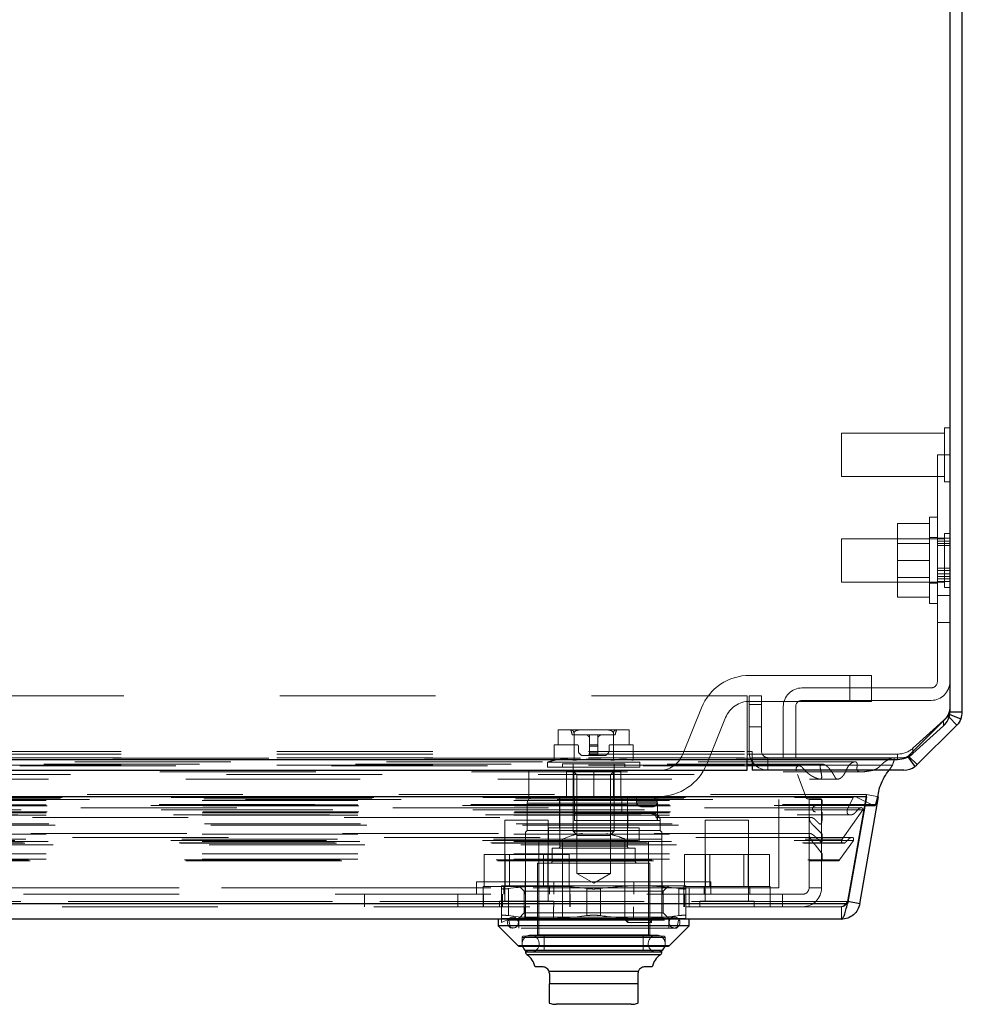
# Model space of a CAD drawing. Header units: inches. Extents: x 0.2 to 10.8, y 0.2 to 8.2.
# Tile 49 of 68: x 4.452 to 5.057, y 6.773 to 7.405. Entities that reach past the tile are written whole.
import ezdxf

# ---------------------------------------------------------------- set-up
doc = ezdxf.new("R2010")
doc.units = ezdxf.units.IN
doc.header["$MEASUREMENT"] = 0
doc.linetypes.add('HIDDEN', pattern=[0.075, 0.05, -0.025])

msp = doc.modelspace()

# ---------------------------------------------------------------- linework, layer by layer
at = {"color": 7, "linetype": 'Continuous', "lineweight": 25}
for p, q in [((5.056522, 6.96044), (5.056522, 7.803895)), ((5.048522, 7.800514), (5.048522, 6.960324)), ((5.048014, 6.956949), (5.053008, 6.951955)), ((5.048424, 6.958825), (5.055609, 6.955848)), ((5.048522, 6.96044), (5.056522, 6.96044)), ((5.024813, 6.933621), (5.044454, 6.951423)), ((5.053008, 6.951955), (5.027573, 6.926521)), ((3.416745, 6.929934), (4.918522, 6.929934)), ((4.918522, 6.929934), (5.014992, 6.929934)), ((4.918522, 6.923006), (4.918522, 6.929934)), ((4.921745, 6.929934), (4.921745, 6.923006)), ((5.021636, 6.931468), (5.026102, 6.925269)), ((5.022284, 6.931809), (5.027573, 6.926521)), ((3.416745, 6.923006), (4.918522, 6.923006)), ((4.918522, 6.926182), (4.921745, 6.926182)), ((5.019088, 6.923006), (4.921745, 6.923006)), ((4.994956, 6.905935), (3.340257, 6.905935)), ((4.994956, 6.905935), (4.982843, 6.837241)), ((4.990734, 6.837241), (5.002847, 6.905935)), ((4.994956, 6.905935), (4.994956, 6.906033)), ((4.993943, 6.900189), (4.999944, 6.900189)), ((4.994063, 6.900868), (5.000968, 6.900868)), ((4.982843, 6.837241), (3.352369, 6.837241)), ((4.990734, 6.837241), (4.983081, 6.83859)), ((4.978917, 6.827324), (3.356296, 6.827324)), ((4.758749, 6.827324), (4.758749, 6.82295)), ((4.758749, 6.82295), (4.771616, 6.810083)), ((4.881234, 6.82295), (4.758749, 6.82295)), ((4.868367, 6.810083), (4.881234, 6.82295)), ((4.881234, 6.82295), (4.881234, 6.827324)), ((4.868367, 6.810083), (4.771616, 6.810083)), ((4.867748, 6.809826), (4.772235, 6.809826)), ((4.863736, 6.807202), (4.776247, 6.807202)), ((4.776247, 6.807162), (4.776247, 6.806214)), ((4.863736, 6.806214), (4.776247, 6.806214)), ((4.862799, 6.804419), (4.777184, 6.804419)), ((4.863736, 6.806214), (4.863736, 6.807162)), ((4.787183, 6.796703), (4.782448, 6.796703)), ((4.857534, 6.796703), (4.8528, 6.796703)), ((4.84863, 6.79365), (4.791353, 6.79365)), ((4.791557, 6.792329), (4.791557, 6.785767)), ((4.848425, 6.792329), (4.848425, 6.785767)), ((4.848425, 6.785767), (4.791557, 6.785767)), ((4.844051, 6.772644), (4.795932, 6.772644))]:
    msp.add_line(p, q, dxfattribs=at)
at = {"color": 7, "linetype": 'HIDDEN', "lineweight": 18}
for p, q in [((4.979078, 7.139339), (4.979078, 7.111561)), ((5.04505, 7.139339), (4.979078, 7.139339)), ((5.04505, 7.142811), (5.04505, 7.108089)), ((5.048522, 7.142811), (5.04505, 7.142811)), ((5.048522, 7.12545), (5.040522, 7.12545)), ((5.040522, 7.052617), (5.040522, 7.12545)), ((4.979078, 7.111561), (5.04505, 7.111561)), ((5.04505, 7.108089), (5.048522, 7.108089)), ((5.035522, 7.081339), (5.014967, 7.081339)), ((5.014967, 7.081339), (5.014967, 7.057672)), ((5.035522, 7.057672), (5.035522, 7.08545)), ((5.040522, 7.08545), (5.035522, 7.08545)), ((5.04505, 7.075034), (5.04505, 7.040311)), ((5.048522, 7.075034), (5.04505, 7.075034)), ((4.979078, 7.071561), (4.979078, 7.043784)), ((5.04505, 7.071561), (4.979078, 7.071561)), ((5.035522, 7.068556), (5.014967, 7.068556)), ((5.040522, 7.072395), (5.035522, 7.072395)), ((5.048522, 7.071957), (5.040522, 7.071957)), ((5.048522, 7.06995), (5.040522, 7.06995)), ((5.048522, 7.068498), (5.040522, 7.068498)), ((5.048522, 7.067259), (5.040522, 7.067259)), ((5.035522, 7.057672), (5.014967, 7.057672)), ((5.014967, 7.057672), (5.014967, 7.034006)), ((5.035522, 7.029895), (5.035522, 7.057672)), ((5.040522, 7.052617), (5.040522, 6.979784)), ((5.048522, 7.052617), (5.040522, 7.052617)), ((5.048522, 7.051097), (5.040522, 7.051097)), ((5.048522, 7.051097), (5.040522, 7.051097)), ((4.979078, 7.043784), (5.04505, 7.043784)), ((5.014967, 7.046789), (5.035522, 7.046789)), ((5.035522, 7.04295), (5.040522, 7.04295)), ((5.048522, 7.04894), (5.040522, 7.04894)), ((5.048522, 7.047403), (5.040522, 7.047403)), ((5.040522, 7.045891), (5.048522, 7.045891)), ((5.040522, 7.044178), (5.048522, 7.044178)), ((5.04505, 7.040311), (5.048522, 7.040311)), ((5.035522, 7.034006), (5.014967, 7.034006)), ((5.048522, 7.035172), (5.040522, 7.035172)), ((5.048522, 7.035172), (5.040522, 7.035172)), ((5.048522, 7.035172), (5.040522, 7.035172)), ((5.048522, 7.035172), (5.040522, 7.035172)), ((5.048522, 7.035172), (5.040522, 7.035172)), ((5.048522, 7.035172), (5.040522, 7.035172)), ((5.048522, 7.035172), (5.040522, 7.035172)), ((5.048522, 7.035172), (5.040522, 7.035172)), ((5.035522, 7.029895), (5.040522, 7.029895)), ((5.040522, 7.017811), (5.048522, 7.017811)), ((4.984434, 6.983842), (4.920084, 6.983842)), ((4.984434, 6.967176), (4.984434, 6.983842)), ((4.984434, 6.967176), (4.984434, 6.983842)), ((4.984434, 6.967176), (4.984434, 6.983842)), ((4.984434, 6.983842), (4.998323, 6.983842)), ((4.984434, 6.967176), (4.984434, 6.983842)), ((4.998323, 6.967176), (4.998323, 6.983842)), ((5.036522, 6.975784), (4.953633, 6.975784)), ((4.918522, 6.970784), (3.416745, 6.970784)), ((4.918421, 6.935006), (4.918421, 6.970784)), ((4.918522, 6.970784), (4.918522, 6.935006)), ((4.919745, 6.935006), (4.919745, 6.970784)), ((4.919745, 6.970784), (4.927745, 6.970784)), ((4.920084, 6.967176), (4.984434, 6.967176)), ((4.927745, 6.970784), (4.927745, 6.935006)), ((5.036522, 6.967784), (4.953633, 6.967784)), ((4.998323, 6.967176), (4.984434, 6.967176)), ((4.889182, 6.963006), (4.877107, 6.933149)), ((4.919745, 6.965228), (4.927745, 6.965228)), ((4.927745, 6.965228), (4.919745, 6.965228)), ((4.919745, 6.965228), (4.927745, 6.965228)), ((4.927745, 6.965228), (4.919745, 6.965228)), ((4.941633, 6.963784), (4.941633, 6.931006)), ((4.949633, 6.963784), (4.949633, 6.931006)), ((4.892558, 6.9269), (4.904633, 6.956758)), ((5.021916, 6.932177), (5.047351, 6.957612)), ((5.047352, 6.957611), (5.021917, 6.932176)), ((5.044454, 6.954804), (5.024813, 6.937002)), ((5.044454, 6.954804), (5.044454, 6.951423)), ((5.047351, 6.957612), (5.048014, 6.956949)), ((5.048218, 6.95891), (5.048424, 6.958825)), ((4.797261, 6.948933), (4.797261, 6.93931)), ((4.797381, 6.948934), (4.79734, 6.948934)), ((4.797381, 6.948934), (4.79734, 6.948934)), ((4.804718, 6.948934), (4.797381, 6.948934)), ((4.812654, 6.948934), (4.804718, 6.948934)), ((4.827329, 6.948934), (4.812654, 6.948934)), ((4.835264, 6.948934), (4.827329, 6.948934)), ((4.842602, 6.948934), (4.835264, 6.948934)), ((4.842643, 6.948934), (4.842602, 6.948934)), ((4.842643, 6.948934), (4.842602, 6.948934)), ((4.842722, 6.93931), (4.842722, 6.948933)), ((4.919745, 6.950784), (4.927745, 6.950784)), ((4.833748, 6.945653), (4.806234, 6.945653)), ((4.807363, 6.929316), (4.807363, 6.946831)), ((4.817367, 6.945653), (4.817367, 6.93931)), ((4.822616, 6.945653), (4.822616, 6.93931)), ((4.832619, 6.929316), (4.832619, 6.946831)), ((4.794735, 6.929316), (4.794735, 6.93931)), ((4.797261, 6.93931), (4.794735, 6.93931)), ((4.809274, 6.93931), (4.797261, 6.93931)), ((4.810149, 6.935042), (4.810149, 6.938435)), ((4.817367, 6.93931), (4.822616, 6.93931)), ((4.817367, 6.93931), (4.817367, 6.938435)), ((4.817367, 6.938435), (4.822616, 6.938435)), ((4.817367, 6.938435), (4.822616, 6.938435)), ((4.817367, 6.938435), (4.822616, 6.938435)), ((4.817367, 6.938435), (4.817367, 6.935042)), ((4.817367, 6.938435), (4.822616, 6.938435)), ((4.822616, 6.93931), (4.822616, 6.938435)), ((4.822616, 6.938435), (4.822616, 6.935042)), ((4.829834, 6.938435), (4.829834, 6.935042)), ((4.842722, 6.93931), (4.830709, 6.93931)), ((4.845247, 6.93931), (4.842722, 6.93931)), ((4.845247, 6.929316), (4.845247, 6.93931)), ((5.024813, 6.933621), (5.024813, 6.937002)), ((3.416745, 6.935006), (4.918522, 6.935006)), ((3.416745, 6.935006), (4.918522, 6.935006)), ((3.416745, 6.933315), (4.918522, 6.933315)), ((3.416745, 6.931006), (4.918522, 6.931006)), ((3.416846, 6.935006), (4.918421, 6.935006)), ((3.416846, 6.935006), (4.918421, 6.935006)), ((3.416846, 6.935006), (4.918421, 6.935006)), ((3.416846, 6.935006), (4.918421, 6.935006)), ((4.811952, 6.932696), (4.810533, 6.934114)), ((4.817367, 6.932311), (4.81288, 6.932311)), ((4.817367, 6.935042), (4.822616, 6.935042)), ((4.817367, 6.935042), (4.822616, 6.935042)), ((4.817367, 6.935042), (4.817367, 6.934114)), ((4.817367, 6.935042), (4.822616, 6.935042)), ((4.817367, 6.935042), (4.822616, 6.935042)), ((4.817367, 6.934114), (4.822616, 6.934114)), ((4.817367, 6.934114), (4.822616, 6.934114)), ((4.817367, 6.934114), (4.822616, 6.934114)), ((4.817367, 6.934114), (4.817367, 6.932696)), ((4.817367, 6.934114), (4.822616, 6.934114)), ((4.817367, 6.932696), (4.822616, 6.932696)), ((4.817367, 6.932696), (4.822616, 6.932696)), ((4.817367, 6.932696), (4.822616, 6.932696)), ((4.817367, 6.932696), (4.817367, 6.932311)), ((4.817367, 6.932696), (4.822616, 6.932696)), ((4.817367, 6.932311), (4.822616, 6.932311)), ((4.822616, 6.935042), (4.822616, 6.934114)), ((4.822616, 6.934114), (4.822616, 6.932696)), ((4.822616, 6.932696), (4.822616, 6.932311)), ((4.827103, 6.932311), (4.822616, 6.932311)), ((4.82945, 6.934114), (4.828031, 6.932696)), ((4.918421, 6.923006), (4.918421, 6.935006)), ((4.918421, 6.935006), (4.921755, 6.935006)), ((4.918522, 6.935006), (4.918522, 6.933315)), ((4.918522, 6.933315), (5.014992, 6.933315)), ((4.918522, 6.929934), (4.918522, 6.933315)), ((4.921745, 6.931006), (4.921745, 6.929934)), ((4.921745, 6.931006), (5.019088, 6.931006)), ((4.921755, 6.931006), (4.921755, 6.935006)), ((4.931745, 6.931006), (4.931745, 6.923006)), ((5.014992, 6.933315), (5.014992, 6.929934)), ((5.019092, 6.931006), (5.019088, 6.931006)), ((5.021426, 6.93176), (5.021636, 6.931468)), ((5.021916, 6.932177), (5.022284, 6.931809)), ((4.967149, 6.926753), (3.368065, 6.926753)), ((4.951783, 6.925788), (3.383425, 6.925788)), ((3.416745, 6.926182), (4.918522, 6.926182)), ((4.819989, 6.922731), (4.778323, 6.922731)), ((4.778323, 6.922731), (4.778323, 6.906064)), ((4.849519, 6.92813), (4.790464, 6.92813)), ((4.790464, 6.92813), (4.790464, 6.924875)), ((4.849519, 6.924875), (4.790464, 6.924875)), ((4.839895, 6.927062), (4.800088, 6.927062)), ((4.800088, 6.927062), (4.800088, 6.924875)), ((4.802489, 6.906064), (4.802489, 6.922731)), ((4.806868, 6.927062), (4.806868, 6.883814)), ((4.819989, 6.906064), (4.819989, 6.922731)), ((4.819989, 6.906064), (4.819989, 6.922731)), ((4.819989, 6.906064), (4.819989, 6.922731)), ((4.861656, 6.922731), (4.819989, 6.922731)), ((4.819989, 6.906064), (4.819989, 6.922731)), ((4.833115, 6.883814), (4.833115, 6.927062)), ((4.837489, 6.906064), (4.837489, 6.922731)), ((4.839895, 6.924875), (4.839895, 6.927062)), ((4.849519, 6.924875), (4.849519, 6.92813)), ((4.921745, 6.926182), (5.011639, 6.926182)), ((4.96715, 6.926753), (4.967149, 6.926753)), ((5.009531, 6.923006), (5.011639, 6.926182)), ((3.384371, 6.920285), (4.950841, 6.920285)), ((4.807236, 6.92225), (4.802494, 6.92225)), ((4.802494, 6.92225), (4.802494, 6.906064)), ((4.806868, 6.92225), (4.809237, 6.919881)), ((4.807236, 6.92225), (4.807236, 6.906064)), ((4.832747, 6.92225), (4.807236, 6.92225)), ((4.819991, 6.919881), (4.809237, 6.919881)), ((4.809237, 6.919881), (4.809237, 6.856637)), ((4.830746, 6.919881), (4.819991, 6.919881)), ((4.830746, 6.919881), (4.833115, 6.92225)), ((4.830746, 6.856637), (4.830746, 6.919881)), ((4.832747, 6.92225), (4.832747, 6.906064)), ((4.837489, 6.92225), (4.832747, 6.92225)), ((4.950841, 6.920285), (4.956295, 6.905363)), ((4.994956, 6.907324), (3.340257, 6.907324)), ((3.347513, 6.906036), (4.987699, 6.906036)), ((4.98742, 6.906072), (3.347793, 6.906072)), ((3.348798, 6.905434), (4.986414, 6.905434)), ((3.348798, 6.905434), (4.986414, 6.905434)), ((3.36978, 6.904539), (4.965433, 6.904539)), ((3.36978, 6.904539), (4.965433, 6.904539)), ((3.377887, 6.904633), (4.957326, 6.904633)), ((3.377887, 6.904633), (4.957326, 6.904633)), ((3.378917, 6.905363), (4.956295, 6.905363)), ((3.378917, 6.905363), (4.956295, 6.905363)), ((3.396477, 6.904213), (4.93881, 6.904213)), ((4.819989, 6.906064), (4.778323, 6.906064)), ((4.798119, 6.906064), (4.798119, 6.885942)), ((4.798338, 6.906064), (4.798338, 6.874131)), ((4.807743, 6.906064), (4.807743, 6.895128)), ((4.819989, 6.906064), (4.861656, 6.906064)), ((4.838112, 6.906064), (4.838112, 6.895128)), ((4.841645, 6.874131), (4.841645, 6.906064)), ((4.847489, 6.902731), (4.847489, 6.906064)), ((4.860823, 6.902731), (4.860823, 6.906064)), ((4.938736, 6.904213), (4.938736, 6.847324)), ((4.93881, 6.847324), (4.93881, 6.904213)), ((4.957326, 6.904633), (4.965433, 6.904539)), ((4.95818, 6.904213), (4.96618, 6.904213)), ((4.95818, 6.904213), (4.95818, 6.847324)), ((4.96618, 6.904213), (4.96618, 6.847324)), ((4.982636, 6.897409), (4.986414, 6.905434)), ((4.994956, 6.907324), (4.982843, 6.83863)), ((4.982856, 6.83863), (4.994969, 6.907324)), ((4.987699, 6.906036), (4.999457, 6.900301)), ((4.994956, 6.906033), (4.994956, 6.907324)), ((5.002847, 6.905935), (4.994969, 6.907324)), ((3.335756, 6.900301), (4.999457, 6.900301)), ((3.335756, 6.900301), (4.999457, 6.900301)), ((3.34115, 6.900868), (4.994063, 6.900868)), ((3.34127, 6.900189), (4.993943, 6.900189)), ((3.342514, 6.897451), (4.992699, 6.897451)), ((4.991009, 6.898716), (3.344256, 6.898716)), ((3.352577, 6.897409), (4.982636, 6.897409)), ((3.368669, 6.903415), (4.966544, 6.903415)), ((3.368669, 6.903415), (4.966544, 6.903415)), ((3.368669, 6.90065), (4.966544, 6.90065)), ((3.368669, 6.90065), (4.966544, 6.90065)), ((3.369225, 6.900095), (4.965988, 6.900095)), ((4.77734, 6.90169), (4.77734, 6.884192)), ((4.860846, 6.90169), (4.777541, 6.90169)), ((4.860846, 6.90169), (4.777541, 6.90169)), ((4.847489, 6.902731), (4.860823, 6.902731)), ((4.860823, 6.902731), (4.847489, 6.902731)), ((4.847489, 6.902731), (4.860823, 6.902731)), ((4.860823, 6.902731), (4.847489, 6.902731)), ((4.850823, 6.899398), (4.857489, 6.899398)), ((4.860846, 6.90169), (4.860846, 6.890754)), ((4.966544, 6.903415), (4.966544, 6.90065)), ((4.979544, 6.878664), (4.992699, 6.897451)), ((3.350476, 6.89425), (4.98473, 6.89425)), ((3.368669, 6.89565), (4.966544, 6.89565)), ((3.368669, 6.89565), (4.966544, 6.89565)), ((3.368669, 6.894086), (4.966544, 6.894086)), ((3.369225, 6.896206), (4.965988, 6.896206)), ((4.95985, 6.892605), (3.375365, 6.892605)), ((4.807743, 6.895128), (4.838112, 6.895128)), ((4.856255, 6.895128), (4.838112, 6.895128)), ((4.841864, 6.885942), (4.841864, 6.895128)), ((4.858268, 6.895128), (4.856255, 6.895128)), ((4.966544, 6.89565), (4.966544, 6.894086)), ((3.370352, 6.888525), (4.964935, 6.888525)), ((3.374396, 6.887625), (4.960817, 6.887625)), ((3.374396, 6.887625), (4.960817, 6.887625)), ((4.790847, 6.89088), (4.763069, 6.89088)), ((4.763069, 6.89088), (4.763069, 6.838797)), ((4.790847, 6.838797), (4.790847, 6.89088)), ((4.849081, 6.885942), (4.790901, 6.885942)), ((4.790901, 6.885942), (4.790901, 6.877193)), ((4.807743, 6.890754), (4.862448, 6.890754)), ((4.807743, 6.890754), (4.862448, 6.890754)), ((4.849081, 6.877193), (4.849081, 6.885942)), ((4.862642, 6.884192), (4.862642, 6.890754)), ((4.919403, 6.89088), (4.891625, 6.89088)), ((4.891625, 6.89088), (4.891625, 6.838797)), ((4.919403, 6.838797), (4.919403, 6.89088)), ((4.960817, 6.887625), (4.966544, 6.881859)), ((4.985572, 6.87983), (3.349645, 6.87983)), ((3.355669, 6.878664), (4.979544, 6.878664)), ((3.368669, 6.881859), (4.966544, 6.881859)), ((4.958857, 6.882282), (3.376368, 6.882282)), ((4.77734, 6.884192), (4.776247, 6.883099)), ((4.776247, 6.878724), (4.776247, 6.827324)), ((4.799945, 6.878724), (4.776247, 6.878724)), ((4.862642, 6.884192), (4.77734, 6.884192)), ((4.799945, 6.878724), (4.799945, 6.827324)), ((4.833115, 6.883814), (4.806868, 6.883814)), ((4.806868, 6.883814), (4.809552, 6.88113)), ((4.830431, 6.88113), (4.809552, 6.88113)), ((4.830431, 6.88113), (4.833115, 6.883814)), ((4.840038, 6.878724), (4.840038, 6.827324)), ((4.863736, 6.878724), (4.840038, 6.878724)), ((4.863736, 6.883099), (4.862642, 6.884192)), ((4.863736, 6.878724), (4.863736, 6.835324)), ((4.966544, 6.881859), (4.966544, 6.877265)), ((3.348599, 6.877885), (4.986614, 6.877885)), ((3.353996, 6.876327), (4.981234, 6.876327)), ((3.35491, 6.876002), (4.98031, 6.876002)), ((3.368669, 6.877265), (4.966544, 6.877265)), ((3.369894, 6.877256), (4.965304, 6.877256)), ((3.373157, 6.874963), (4.962056, 6.874963)), ((4.855206, 6.877193), (4.784777, 6.877193)), ((4.784777, 6.877193), (4.784777, 6.816388)), ((4.846676, 6.872819), (4.793307, 6.872819)), ((4.793307, 6.872819), (4.793307, 6.864507)), ((4.798388, 6.874131), (4.841594, 6.874131)), ((4.798388, 6.874131), (4.841594, 6.874131)), ((4.846676, 6.864507), (4.846676, 6.872819)), ((4.855206, 6.816388), (4.855206, 6.877193)), ((4.962056, 6.874963), (4.966544, 6.869219)), ((4.977808, 6.865308), (4.986614, 6.877885)), ((3.368669, 6.869219), (4.966544, 6.869219)), ((3.368669, 6.865842), (4.966544, 6.865842)), ((3.368669, 6.865842), (4.966544, 6.865842)), ((4.74963, 6.848324), (4.74963, 6.86888)), ((4.763294, 6.86888), (4.74963, 6.86888)), ((4.763294, 6.848324), (4.763294, 6.86888)), ((4.790622, 6.86888), (4.763294, 6.86888)), ((4.766075, 6.86888), (4.766075, 6.848324)), ((4.787841, 6.848324), (4.787841, 6.86888)), ((4.790622, 6.848324), (4.790622, 6.86888)), ((4.804286, 6.86888), (4.790622, 6.86888)), ((4.804286, 6.848324), (4.804286, 6.86888)), ((4.878186, 6.848324), (4.878186, 6.86888)), ((4.89185, 6.86888), (4.878186, 6.86888)), ((4.89185, 6.848324), (4.89185, 6.86888)), ((4.919178, 6.86888), (4.89185, 6.86888)), ((4.89463, 6.86888), (4.89463, 6.848324)), ((4.916397, 6.848324), (4.916397, 6.86888)), ((4.919178, 6.848324), (4.919178, 6.86888)), ((4.932842, 6.86888), (4.919178, 6.86888)), ((4.932842, 6.848324), (4.932842, 6.86888)), ((4.966544, 6.869219), (4.966544, 6.865842)), ((3.357405, 6.865308), (4.977808, 6.865308)), ((3.358379, 6.864731), (4.976833, 6.864731)), ((4.856081, 6.863195), (4.783902, 6.863195)), ((4.783902, 6.863195), (4.783902, 6.817263)), ((4.793502, 6.864507), (4.846481, 6.864507)), ((4.793502, 6.864507), (4.846481, 6.864507)), ((4.856081, 6.817263), (4.856081, 6.863195)), ((4.830746, 6.856637), (4.809237, 6.856637)), ((4.809237, 6.856637), (4.819991, 6.850428)), ((4.819991, 6.850428), (4.830746, 6.856637)), ((3.454032, 6.847324), (4.881255, 6.847324)), ((3.454032, 6.847324), (4.881255, 6.847324)), ((4.88118, 6.847324), (3.454032, 6.847324)), ((4.88118, 6.847324), (3.454032, 6.847324)), ((4.744769, 6.851324), (4.819991, 6.851324)), ((4.744769, 6.851324), (4.744769, 6.843324)), ((4.804736, 6.848324), (4.74918, 6.848324)), ((4.74918, 6.848324), (4.74918, 6.843324)), ((4.790464, 6.848759), (4.760936, 6.848759)), ((4.760936, 6.829572), (4.760936, 6.846949)), ((4.762236, 6.848324), (4.762236, 6.843324)), ((4.765311, 6.829572), (4.765311, 6.846949)), ((4.765311, 6.829572), (4.765311, 6.846949)), ((4.765311, 6.829572), (4.765311, 6.846949)), ((4.765311, 6.829572), (4.765311, 6.846949)), ((4.771872, 6.848759), (4.775424, 6.845207)), ((4.776047, 6.851324), (4.776047, 6.843324)), ((4.849519, 6.848759), (4.790464, 6.848759)), ((4.79168, 6.843324), (4.79168, 6.848324)), ((4.794325, 6.851324), (4.794325, 6.843324)), ((4.804736, 6.843324), (4.804736, 6.848324)), ((4.815617, 6.829572), (4.815617, 6.846949)), ((4.815617, 6.829572), (4.815617, 6.846949)), ((4.815617, 6.829572), (4.815617, 6.846949)), ((4.815617, 6.829572), (4.815617, 6.846949)), ((4.819991, 6.851324), (4.895214, 6.851324)), ((4.824366, 6.829572), (4.824366, 6.846949)), ((4.824366, 6.829572), (4.824366, 6.846949)), ((4.824366, 6.829572), (4.824366, 6.846949)), ((4.824366, 6.829572), (4.824366, 6.846949)), ((4.845658, 6.851324), (4.845658, 6.843324)), ((4.879046, 6.848759), (4.849519, 6.848759)), ((4.863936, 6.851324), (4.863936, 6.843324)), ((4.864558, 6.845207), (4.86811, 6.848759)), ((4.874672, 6.829572), (4.874672, 6.846949)), ((4.874672, 6.829572), (4.874672, 6.846949)), ((4.874672, 6.829572), (4.874672, 6.846949)), ((4.874672, 6.829572), (4.874672, 6.846949)), ((4.933291, 6.848324), (4.877736, 6.848324)), ((4.877736, 6.848324), (4.877736, 6.843324)), ((4.879046, 6.829572), (4.879046, 6.846949)), ((4.88118, 6.847324), (4.88118, 6.843324)), ((4.881255, 6.847324), (4.88118, 6.847324)), ((4.881255, 6.847324), (4.881255, 6.835324)), ((4.881255, 6.847324), (4.93881, 6.847324)), ((4.890791, 6.848324), (4.890791, 6.843324)), ((4.895214, 6.843324), (4.895214, 6.851324)), ((4.920236, 6.843324), (4.920236, 6.848324)), ((4.933291, 6.843324), (4.933291, 6.848324)), ((4.96618, 6.847324), (4.95818, 6.847324)), ((3.454032, 6.843324), (4.881255, 6.843324)), ((4.672847, 6.843324), (4.672847, 6.835324)), ((4.672921, 6.843324), (4.672921, 6.835324)), ((4.732847, 6.843324), (4.732847, 6.835324)), ((4.74918, 6.843324), (4.74918, 6.835324)), ((4.749255, 6.843324), (4.749255, 6.835324)), ((4.761514, 6.843324), (4.761514, 6.835324)), ((4.842275, 6.845207), (4.775424, 6.845207)), ((4.775424, 6.845207), (4.775424, 6.831314)), ((4.804736, 6.835324), (4.804736, 6.843324)), ((4.80481, 6.835324), (4.80481, 6.843324)), ((4.864558, 6.845207), (4.842275, 6.845207)), ((4.864558, 6.831314), (4.864558, 6.845207)), ((4.877736, 6.843324), (4.877736, 6.835324)), ((4.87818, 6.835324), (4.87818, 6.843324)), ((4.88118, 6.843324), (4.88118, 6.835324)), ((4.94118, 6.843324), (4.881255, 6.843324)), ((4.933291, 6.835324), (4.933291, 6.843324)), ((4.94118, 6.843324), (4.94118, 6.835324)), ((4.95418, 6.843324), (4.94118, 6.843324)), ((4.982843, 6.83863), (3.352369, 6.83863)), ((3.352369, 6.83863), (4.982843, 6.83863)), ((3.352369, 6.837241), (4.982843, 6.837241)), ((4.978917, 6.835324), (3.356296, 6.835324)), ((4.794319, 6.838797), (4.759597, 6.838797)), ((4.759597, 6.838797), (4.759597, 6.835324)), ((4.775847, 6.835324), (4.775847, 6.827324)), ((4.794125, 6.835324), (4.794125, 6.827324)), ((4.794319, 6.835324), (4.794319, 6.838797)), ((4.845458, 6.835324), (4.845458, 6.827324)), ((4.863736, 6.835324), (4.863736, 6.827324)), ((4.922875, 6.838797), (4.888153, 6.838797)), ((4.888153, 6.838797), (4.888153, 6.835324)), ((4.922875, 6.835324), (4.922875, 6.838797)), ((4.978917, 6.835324), (4.978917, 6.827324)), ((4.982843, 6.837241), (4.982843, 6.83863)), ((4.983081, 6.83859), (4.982856, 6.83863)), ((4.760936, 6.827934), (4.761588, 6.827762)), ((4.760936, 6.827934), (4.760936, 6.825137)), ((4.871829, 6.828637), (4.768154, 6.828637)), ((4.775424, 6.831314), (4.771872, 6.827762)), ((4.842275, 6.831314), (4.775424, 6.831314)), ((4.841942, 6.827934), (4.841616, 6.827762)), ((4.841942, 6.825137), (4.841942, 6.827934)), ((4.864558, 6.831314), (4.842275, 6.831314)), ((4.857096, 6.827934), (4.85677, 6.827762)), ((4.857096, 6.825137), (4.857096, 6.827934)), ((4.86811, 6.827762), (4.864558, 6.831314)), ((4.760936, 6.825137), (4.766622, 6.827762)), ((4.790464, 6.827762), (4.761588, 6.827762)), ((4.765467, 6.826646), (4.766623, 6.821637)), ((4.765516, 6.826646), (4.874467, 6.826646)), ((4.765516, 6.826646), (4.874467, 6.826646)), ((4.87336, 6.821637), (4.766623, 6.821637)), ((4.771872, 6.827324), (4.771872, 6.821637)), ((4.841616, 6.827762), (4.790464, 6.827762)), ((4.839099, 6.827762), (4.841942, 6.825137)), ((4.841616, 6.827762), (4.854253, 6.827762)), ((4.857096, 6.825137), (4.841942, 6.825137)), ((4.854253, 6.827762), (4.857096, 6.825137)), ((4.85677, 6.827762), (4.854253, 6.827762)), ((4.879046, 6.827762), (4.85677, 6.827762)), ((4.86811, 6.821637), (4.86811, 6.827324)), ((4.87336, 6.821637), (4.874516, 6.826646)), ((4.77406, 6.815513), (4.77406, 6.809826)), ((4.774256, 6.815513), (4.865727, 6.815513)), ((4.774256, 6.815513), (4.865727, 6.815513)), ((4.865048, 6.816388), (4.774935, 6.816388)), ((4.860455, 6.817005), (4.779528, 6.817005)), ((4.7841, 6.817263), (4.855883, 6.817263)), ((4.7841, 6.817263), (4.855883, 6.817263)), ((4.788277, 6.816388), (4.788277, 6.807202)), ((4.851706, 6.807202), (4.851706, 6.816388)), ((4.865923, 6.809826), (4.865923, 6.815513)), ((4.771616, 6.810083), (4.819991, 6.810083)), ((4.771665, 6.810083), (4.868318, 6.810083)), ((4.819991, 6.810083), (4.868367, 6.810083)), ((4.776247, 6.807202), (4.776247, 6.807162)), ((4.776247, 6.806214), (4.819991, 6.806214)), ((4.776296, 6.806214), (4.863686, 6.806214)), ((4.777184, 6.804419), (4.819991, 6.804419)), ((4.777233, 6.804419), (4.86275, 6.804419)), ((4.779528, 6.806069), (4.860455, 6.806069)), ((4.819991, 6.806214), (4.863736, 6.806214)), ((4.819991, 6.804419), (4.862799, 6.804419)), ((4.863736, 6.807162), (4.863736, 6.807202)), ((4.791353, 6.79365), (4.84863, 6.79365)), ((4.84863, 6.79365), (4.791353, 6.79365)), ((4.791353, 6.79365), (4.84863, 6.79365)), ((4.848425, 6.785767), (4.791557, 6.785767)), ((4.791557, 6.785767), (4.848425, 6.785767)), ((4.791557, 6.785767), (4.848425, 6.785767))]:
    msp.add_line(p, q, dxfattribs=at)
at = {"color": 7, "linetype": 'HIDDEN', "lineweight": 18, "flags": 128}
for points in [[(5.011444, 6.930763), (4.194343, 6.930763), (3.323803, 6.930763)], [(4.987092, 6.928242), (4.194343, 6.928243), (3.348183, 6.928242)], [(4.951817, 6.925788), (4.194343, 6.925787), (3.383432, 6.925788)], [(3.341664, 6.92198), (4.140879, 6.921977), (4.99354, 6.92198)], [(3.358383, 6.91726), (4.140879, 6.91726), (4.976818, 6.91726)], [(3.370071, 6.917236), (4.140879, 6.917236), (4.965137, 6.917236)], [(4.776247, 6.807162), (4.777435, 6.806485), (4.779528, 6.806069)], [(4.860455, 6.806069), (4.862548, 6.806485), (4.863736, 6.807162)]]:
    msp.add_lwpolyline(points, dxfattribs=at)
at = {"color": 7, "linetype": 'HIDDEN', "lineweight": 18}
for centre, radius, start, end in [((4.920084, 6.950509), 0.033333, 90, 157.980619), ((5.036522, 6.979784), 0.012, 270, 0), ((5.036522, 6.979784), 0.004, 270, 0), ((4.953633, 6.963784), 0.012, 90, 180), ((4.920084, 6.950509), 0.016667, 90, 157.980619), ((4.953633, 6.963784), 0.004, 90, 180), ((5.036492, 6.963823), 0.012031, 311.439231, 359.436735), ((5.044527, 6.960436), 0.003996, 337.271808, 0), ((4.79738, 6.943768), 0.005166, 89.98947, 91.31443), ((4.79734, 6.946666), 0.002268, 89.999944, 91.983693), ((4.79738, 6.943768), 0.005166, 89.989469, 91.314431), ((7.06826, 7.578572), 2.348903, 195.548618, 195.631703), ((2.57172, 7.578572), 2.348906, 344.368297, 344.451382), ((4.842603, 6.943768), 0.005166, 88.685569, 90.010531), ((4.842603, 6.943768), 0.005166, 88.68557, 90.01053), ((4.842643, 6.946666), 0.002268, 88.0163, 90.000063), ((4.809274, 6.938435), 0.000875, 0, 90), ((4.830709, 6.938435), 0.000875, 90, 180), ((5.015099, 6.947954), 0.014639, 269.580453, 311.572317), ((4.819991, 6.830019), 0.102458, 104.270445, 106.74966), ((4.801049, 6.904741), 0.025373, 75.590466, 104.409534), ((4.819991, 6.830019), 0.100097, 82.752385, 97.247615), ((4.811461, 6.935042), 0.001312, 180, 225), ((4.81288, 6.933623), 0.001312, 225, 270), ((4.827103, 6.933623), 0.001312, 270, 315), ((4.828522, 6.935042), 0.001312, 315, 0), ((4.838933, 6.904741), 0.025373, 75.590466, 104.409534), ((4.861656, 6.939398), 0.016667, 270, 337.980619), ((4.931745, 6.935006), 0.012, 180, 270), ((4.931745, 6.935006), 0.004, 180, 270), ((5.019088, 6.935006), 0.004, 270, 305.767228), ((5.019092, 6.935001), 0.003996, 299.092246, 315), ((4.861656, 6.939398), 0.033333, 270, 337.980619), ((4.781715, 6.90169), 0.004374, 90, 180), ((4.957339, 6.905744), 0.001111, 200.076543, 269.336716), ((4.96542, 6.903415), 0.001124, 0, 89.336716), ((4.98742, 6.90496), 0.001111, 75.424375, 154.786186), ((4.850823, 6.902731), 0.003333, 180, 270), ((4.857489, 6.902731), 0.003333, 270, 0), ((4.962377, 6.89815), 0.001944, 90, 270), ((4.965988, 6.90065), 0.000556, 270, 0), ((4.999944, 6.9013), 0.001111, 244, 270), ((4.858268, 6.890754), 0.004374, 0, 90), ((4.965988, 6.89565), 0.000556, 0, 90), ((4.797025, 6.874131), 0.001312, 270, 0), ((4.842957, 6.874131), 0.001312, 180, 270), ((4.967655, 6.865842), 0.001111, 180, 270), ((4.791995, 6.864507), 0.001312, 270, 0), ((4.847988, 6.864507), 0.001312, 180, 270), ((4.976833, 6.865842), 0.001111, 270, 331.267375), ((4.95418, 6.847324), 0.004, 270, 0), ((4.95418, 6.847324), 0.012, 270, 0), ((4.768154, 6.825137), 0.0035, 90, 270), ((4.768154, 6.825137), 0.0035, 270, 90), ((4.871829, 6.825137), 0.0035, 90, 270), ((4.871829, 6.825137), 0.0035, 270, 90), ((4.764614, 6.826449), 0.000875, 13, 90), ((4.875369, 6.826449), 0.000875, 90, 167), ((4.779528, 6.811537), 0.005468, 90, 198.228053), ((4.774935, 6.815513), 0.000875, 90, 180), ((4.779528, 6.811537), 0.005468, 270, 90), ((4.784777, 6.817263), 0.000875, 180, 270), ((4.860455, 6.811537), 0.005468, 90, 270), ((4.855206, 6.817263), 0.000875, 270, 0), ((4.860455, 6.811537), 0.005468, 341.771947, 90), ((4.865048, 6.815513), 0.000875, 0, 90)]:
    msp.add_arc(centre, radius, start, end, dxfattribs=at)
at = {"color": 7, "linetype": 'Continuous', "lineweight": 25}
for centre, radius, start, end in [((5.036492, 6.960442), 0.012031, 311.439231, 359.436735), ((5.015099, 6.944573), 0.014639, 269.580453, 311.572317), ((5.019088, 6.935006), 0.012, 270, 305.767228), ((4.999944, 6.9013), 0.001111, 270, 337.14224), ((4.772235, 6.810701), 0.000875, 225, 270), ((4.779528, 6.811537), 0.005468, 198.228053, 233.130102), ((4.860455, 6.811537), 0.005468, 306.869898, 341.771947), ((4.867748, 6.810701), 0.000875, 270, 315), ((4.778434, 6.806214), 0.002187, 180, 235.150095), ((4.769685, 6.79365), 0.013123, 13.454121, 55.150095), ((4.870298, 6.79365), 0.013123, 124.849905, 166.545879), ((4.861549, 6.806214), 0.002187, 304.849905, 0), ((4.795932, 6.785767), 0.013123, 250.250011, 270), ((4.844051, 6.785767), 0.013123, 270, 289.608119)]:
    msp.add_arc(centre, radius, start, end, dxfattribs=at)
at = {"color": 7, "linetype": 'HIDDEN', "lineweight": 18}
for points in [[(5.048218, 6.95891), (5.048017, 6.958425), (5.047722, 6.957983), (5.047351, 6.957612)], [(4.81573, 6.945653), (4.816243, 6.945101), (4.816776, 6.94457), (4.817367, 6.9441)], [(4.822616, 6.9441), (4.823207, 6.94457), (4.82374, 6.945101), (4.824252, 6.945653)], [(5.021916, 6.932177), (5.021764, 6.932025), (5.0216, 6.931886), (5.021426, 6.93176)], [(4.760936, 6.846949), (4.760936, 6.84809), (4.760936, 6.848759), (4.760936, 6.848759)], [(4.790464, 6.848759), (4.782047, 6.848759), (4.773666, 6.84809), (4.765311, 6.846949)], [(4.815617, 6.846949), (4.807262, 6.84809), (4.798881, 6.848759), (4.790464, 6.848759)], [(4.849519, 6.848759), (4.841102, 6.848759), (4.832721, 6.84809), (4.824366, 6.846949)], [(4.874672, 6.846949), (4.866317, 6.84809), (4.857936, 6.848759), (4.849519, 6.848759)], [(4.879046, 6.848759), (4.879046, 6.848759), (4.879046, 6.84809), (4.879046, 6.846949)], [(4.760936, 6.827934), (4.760936, 6.828201), (4.760936, 6.828774), (4.760936, 6.829572)], [(4.765311, 6.829572), (4.773666, 6.828431), (4.782047, 6.827762), (4.790464, 6.827762)], [(4.790464, 6.827762), (4.798881, 6.827762), (4.807262, 6.828431), (4.815617, 6.829572)], [(4.841942, 6.827934), (4.836064, 6.828201), (4.830207, 6.828774), (4.824366, 6.829572)], [(4.874672, 6.829572), (4.868831, 6.828774), (4.862974, 6.828201), (4.857096, 6.827934)], [(4.879046, 6.829572), (4.879046, 6.828431), (4.879046, 6.827762), (4.879046, 6.827762)]]:
    msp.add_open_spline(points, degree=3, dxfattribs=at)
at = {"color": 7, "linetype": 'Continuous', "lineweight": 25}
for points in [[(5.048218, 6.95891), (5.048418, 6.959393), (5.048522, 6.959917), (5.048522, 6.96044)], [(5.055609, 6.955848), (5.055007, 6.954394), (5.05412, 6.953068), (5.053008, 6.951955)], [(5.055609, 6.955848), (5.056211, 6.957302), (5.056522, 6.958867), (5.056522, 6.96044)], [(5.027573, 6.926521), (5.027117, 6.926065), (5.026625, 6.925646), (5.026102, 6.925269)], [(4.791557, 6.792329), (4.791557, 6.792789), (4.791484, 6.793237), (4.791353, 6.79365)], [(4.84863, 6.79365), (4.848499, 6.793238), (4.848425, 6.792789), (4.848425, 6.792329)]]:
    msp.add_open_spline(points, degree=3, dxfattribs=at)
at = {"color": 7, "linetype": 'HIDDEN', "lineweight": 18}
for points, knots in [([(4.807363, 6.946831), (4.807353, 6.94709), (4.807297, 6.94733), (4.807139, 6.947733), (4.807039, 6.947899), (4.806718, 6.948315), (4.806476, 6.948491), (4.805736, 6.948874), (4.805227, 6.948934), (4.804718, 6.948934)], [0, 0, 0, 0, 0.125, 0.125, 0.25, 0.25, 0.5, 0.5, 1, 1, 1, 1]), ([(4.812654, 6.948934), (4.811635, 6.948934), (4.810616, 6.948874), (4.809136, 6.94849), (4.80865, 6.948313), (4.808014, 6.9479), (4.807812, 6.947734), (4.807496, 6.947331), (4.807383, 6.947091), (4.807363, 6.946831)], [0, 0, 0, 0, 0.5, 0.5, 0.75, 0.75, 0.875, 0.875, 1, 1, 1, 1]), ([(4.832619, 6.946831), (4.832599, 6.94709), (4.832486, 6.94733), (4.832171, 6.947733), (4.831971, 6.947899), (4.831329, 6.948315), (4.830845, 6.948491), (4.829365, 6.948874), (4.828347, 6.948934), (4.827329, 6.948934)], [0, 0, 0, 0, 0.125, 0.125, 0.25, 0.25, 0.5, 0.5, 1, 1, 1, 1]), ([(4.835264, 6.948934), (4.834755, 6.948934), (4.834246, 6.948874), (4.833505, 6.94849), (4.833263, 6.948313), (4.832945, 6.9479), (4.832844, 6.947734), (4.832686, 6.947331), (4.832629, 6.947091), (4.832619, 6.946831)], [0, 0, 0, 0, 0.5, 0.5, 0.75, 0.75, 0.875, 0.875, 1, 1, 1, 1]), ([(5.011639, 6.926182), (5.011808, 6.926588), (5.012117, 6.927332), (5.012487, 6.928378), (5.012749, 6.92924), (5.012882, 6.929877), (5.01289, 6.930325), (5.012814, 6.930621), (5.012649, 6.930827), (5.012397, 6.930922), (5.012089, 6.930939), (5.011727, 6.930869), (5.011345, 6.930746), (5.0106, 6.930487), (5.009532, 6.93), (5.008196, 6.929259), (5.006957, 6.928477), (5.005813, 6.927607), (5.004692, 6.926554), (5.003741, 6.925588), (5.00285, 6.924792), (5.00205, 6.924191), (5.0009, 6.923487), (4.998813, 6.922718), (4.996601, 6.922459), (4.994552, 6.922122), (4.99321, 6.921923), (4.991797, 6.921808), (4.990552, 6.921882), (4.989639, 6.922229), (4.989147, 6.922758), (4.98896, 6.923348), (4.988907, 6.923995), (4.988942, 6.924822), (4.989017, 6.925652), (4.989059, 6.926309), (4.989095, 6.926735), (4.989075, 6.927047), (4.989031, 6.927361), (4.98893, 6.927668), (4.988727, 6.927985), (4.988398, 6.928247), (4.988, 6.928329), (4.987559, 6.928331), (4.987082, 6.928263), (4.986505, 6.928101), (4.985771, 6.927757), (4.984911, 6.927184), (4.984106, 6.926435), (4.983381, 6.925564), (4.982651, 6.924261), (4.981911, 6.922591), (4.981058, 6.920895), (4.980098, 6.919437), (4.978966, 6.91818), (4.977903, 6.917499), (4.976904, 6.917226), (4.976219, 6.917249), (4.975573, 6.917555), (4.975173, 6.917908), (4.974825, 6.918432), (4.974505, 6.919065), (4.974151, 6.91973), (4.973794, 6.920342), (4.97344, 6.920911), (4.973092, 6.921454), (4.972748, 6.921972), (4.972406, 6.922464), (4.972068, 6.922926), (4.971733, 6.923359), (4.971402, 6.923766), (4.971073, 6.924147), (4.970486, 6.924788), (4.969586, 6.925634), (4.968541, 6.926338), (4.967518, 6.926721), (4.966776, 6.926828), (4.966135, 6.926673), (4.96578, 6.926421), (4.965537, 6.926057), (4.965374, 6.925614), (4.965353, 6.925006), (4.965414, 6.924183), (4.965573, 6.923135), (4.965824, 6.921931), (4.96608, 6.920717), (4.966254, 6.919635), (4.966324, 6.9188), (4.966321, 6.918209), (4.966172, 6.917804), (4.965951, 6.91749), (4.965625, 6.917279), (4.965211, 6.917214), (4.964757, 6.917271), (4.964323, 6.917367), (4.963817, 6.917511), (4.963225, 6.917718), (4.962552, 6.917973), (4.962013, 6.918203), (4.961651, 6.918366), (4.961465, 6.918453), (4.96137, 6.918498), (4.961322, 6.918521), (4.961298, 6.918532), (4.961286, 6.918538), (4.96128, 6.918541), (4.961276, 6.918542), (4.961277, 6.918545), (4.961274, 6.918544), (4.961272, 6.918543), (4.961273, 6.918545), (4.961272, 6.918545), (4.961271, 6.918545), (4.96127, 6.918546), (4.961269, 6.918546), (4.961268, 6.918547), (4.961266, 6.918548), (4.961264, 6.918549), (4.961261, 6.91855), (4.961258, 6.918552), (4.961254, 6.918554), (4.961248, 6.918556), (4.961242, 6.91856), (4.961233, 6.918564), (4.961223, 6.918569), (4.96121, 6.918575), (4.961197, 6.918582), (4.961181, 6.918589), (4.961165, 6.918597), (4.961113, 6.918622), (4.960984, 6.918686), (4.960699, 6.918831), (4.960154, 6.919123), (4.959383, 6.919583), (4.958496, 6.920195), (4.957443, 6.921024), (4.956042, 6.922336), (4.954752, 6.923776), (4.953641, 6.924918), (4.952952, 6.925488), (4.9522, 6.925842), (4.951402, 6.925757), (4.950746, 6.925436), (4.950276, 6.925051), (4.950045, 6.924661), (4.949908, 6.924197), (4.949856, 6.923691), (4.949905, 6.923143), (4.950041, 6.922539), (4.950236, 6.921852), (4.950508, 6.921085), (4.950726, 6.920562), (4.950841, 6.920285)], [0, 0, 0, 0, 0.0112685, 0.0206527, 0.0279816, 0.0337622, 0.0362888, 0.038626, 0.0409144, 0.0435792, 0.0474139, 0.0514493, 0.0557776, 0.0604493, 0.0775049, 0.0936886, 0.1089618, 0.1234292, 0.1374678, 0.1541957, 0.163192, 0.1733529, 0.1846323, 0.2054688, 0.2454841, 0.2599843, 0.2752148, 0.2911295, 0.3078344, 0.3169499, 0.3232966, 0.3273235, 0.3324096, 0.3386421, 0.3471576, 0.3524429, 0.3544276, 0.3573582, 0.3599002, 0.3620819, 0.3654469, 0.3696714, 0.3745829, 0.3795679, 0.3846923, 0.389977, 0.3993474, 0.4110708, 0.4219216, 0.4319237, 0.4429112, 0.4621693, 0.478426, 0.4927308, 0.5096868, 0.5267277, 0.5316924, 0.5438041, 0.5493724, 0.5546512, 0.5598006, 0.5664805, 0.5730718, 0.5793494, 0.5853874, 0.5912492, 0.5969414, 0.6024513, 0.6077729, 0.612912, 0.6178762, 0.6226724, 0.6273057, 0.6430027, 0.6591586, 0.6662047, 0.6785709, 0.6839232, 0.6884291, 0.6922283, 0.6953204, 0.6999951, 0.7065854, 0.7151013, 0.7256101, 0.736647, 0.7454781, 0.7521525, 0.756743, 0.7593882, 0.7627194, 0.7667601, 0.771662, 0.7770542, 0.781998, 0.7864943, 0.7945741, 0.8027058, 0.8099164, 0.8136335, 0.8155624, 0.816539, 0.8170297, 0.8172755, 0.8173985, 0.8174601, 0.8174909, 0.8175264, 0.8175442, 0.8175623, 0.8175937, 0.8175974, 0.8176051, 0.8176168, 0.8176282, 0.8176436, 0.817663, 0.8176898, 0.8177206, 0.8177554, 0.8178131, 0.8178747, 0.8179403, 0.8180599, 0.8181833, 0.8183106, 0.8184932, 0.8186777, 0.8188641, 0.8190524, 0.8205389, 0.823505, 0.8292763, 0.8402363, 0.851828, 0.8625862, 0.8809326, 0.908866, 0.9180046, 0.9271263, 0.9359831, 0.9448645, 0.9543112, 0.9584115, 0.962388, 0.966409, 0.9704114, 0.9744676, 0.9794943, 0.9854979, 0.9923089, 1, 1, 1, 1]), ([(4.860846, 6.90169), (4.860846, 6.902282), (4.86072, 6.902864), (4.860244, 6.903936), (4.859893, 6.904424), (4.859038, 6.90522), (4.858527, 6.905536), (4.857435, 6.905956), (4.856847, 6.906064), (4.856255, 6.906064)], [0, 0, 0, 0, 0.25, 0.25, 0.5, 0.5, 0.75, 0.75, 1, 1, 1, 1]), ([(4.992699, 6.897451), (4.992711, 6.897498), (4.992734, 6.897595), (4.992738, 6.897756), (4.99272, 6.897926), (4.992678, 6.898101), (4.992613, 6.898276), (4.992524, 6.898444), (4.992412, 6.898598), (4.992265, 6.898738), (4.992027, 6.898883), (4.991532, 6.899011), (4.990866, 6.898709), (4.990045, 6.898113), (4.989223, 6.89731), (4.988344, 6.89633), (4.987665, 6.895539), (4.987083, 6.895026), (4.986573, 6.894696), (4.985943, 6.894412), (4.985183, 6.894236), (4.984382, 6.894244), (4.983684, 6.894414), (4.983169, 6.894727), (4.982831, 6.895125), (4.982673, 6.895611), (4.982585, 6.896169), (4.982566, 6.896783), (4.982613, 6.897198), (4.982636, 6.897409)], [0, 0, 0, 0, 0.0080157, 0.0164262, 0.0254813, 0.0353227, 0.0459684, 0.0573183, 0.0691868, 0.0815497, 0.0971646, 0.1262066, 0.1938647, 0.2508569, 0.3344528, 0.4187956, 0.5010146, 0.5361129, 0.5786152, 0.6281783, 0.6848128, 0.750009, 0.8064907, 0.8477527, 0.8748196, 0.9022651, 0.9327237, 0.9658184, 1, 1, 1, 1]), ([(4.807743, 6.895128), (4.807743, 6.895128), (4.807743, 6.895022), (4.807743, 6.8946), (4.807743, 6.894288), (4.807743, 6.893089), (4.807743, 6.89194), (4.807743, 6.890754)], [0, 0, 0, 0, 0.25, 0.25, 0.5, 0.5, 1, 1, 1, 1]), ([(4.860846, 6.890754), (4.860846, 6.891346), (4.86072, 6.891928), (4.860244, 6.893), (4.859893, 6.893487), (4.859038, 6.894284), (4.858527, 6.8946), (4.857435, 6.89502), (4.856847, 6.895128), (4.856255, 6.895128)], [0, 0, 0, 0, 0.25, 0.25, 0.5, 0.5, 0.75, 0.75, 1, 1, 1, 1]), ([(4.966544, 6.894086), (4.966555, 6.893684), (4.966576, 6.892932), (4.966569, 6.891882), (4.966529, 6.890991), (4.966452, 6.890215), (4.966321, 6.889537), (4.966125, 6.888954), (4.965879, 6.888582), (4.96556, 6.888367), (4.965229, 6.888332), (4.964876, 6.888521), (4.964394, 6.888868), (4.963767, 6.889485), (4.963025, 6.890283), (4.962399, 6.890955), (4.961822, 6.891509), (4.96124, 6.891955), (4.960555, 6.892362), (4.95992, 6.892632), (4.959394, 6.892642), (4.959045, 6.892549), (4.958759, 6.892382), (4.958582, 6.892137), (4.958466, 6.891729), (4.958489, 6.891153), (4.958656, 6.890465), (4.958985, 6.88984), (4.959383, 6.889281), (4.959805, 6.888731), (4.960287, 6.888173), (4.960636, 6.887812), (4.960817, 6.887625)], [0, 0, 0, 0, 0.0519616, 0.0970609, 0.1353187, 0.1671159, 0.197992, 0.2256177, 0.2492849, 0.2626018, 0.2884785, 0.3076345, 0.3310504, 0.3875518, 0.4441017, 0.4992353, 0.5342989, 0.5743693, 0.619249, 0.6687662, 0.6919635, 0.7161596, 0.7318434, 0.7464291, 0.7616258, 0.786911, 0.8189732, 0.8545526, 0.8862574, 0.9210874, 0.9589774, 1, 1, 1, 1]), ([(4.776247, 6.878724), (4.776247, 6.879795), (4.776247, 6.881969), (4.776247, 6.883305), (4.776247, 6.883014), (4.776247, 6.882975)], [0, 0, 0, 0, 0.4572276, 0.9283621, 1, 1, 1, 1]), ([(4.799945, 6.878724), (4.802878, 6.879913), (4.807081, 6.881616), (4.811565, 6.882128), (4.81292, 6.882282)], [0, 0, 0, 0, 0.6979058, 1, 1, 1, 1]), ([(4.828123, 6.882282), (4.83086, 6.881682), (4.834926, 6.880789), (4.838779, 6.879233), (4.840038, 6.878724)], [0, 0, 0, 0, 0.67330991, 1, 1, 1, 1]), ([(4.863736, 6.878724), (4.863736, 6.879795), (4.863736, 6.881969), (4.863736, 6.883305), (4.863736, 6.883014), (4.863736, 6.882975)], [0, 0, 0, 0, 0.4572276, 0.9283621, 1, 1, 1, 1]), ([(4.966544, 6.877265), (4.966529, 6.877238), (4.966491, 6.877167), (4.966401, 6.877052), (4.966274, 6.876921), (4.966095, 6.876821), (4.965868, 6.876853), (4.965628, 6.876987), (4.965257, 6.877283), (4.964745, 6.877802), (4.964091, 6.878431), (4.963433, 6.879075), (4.962781, 6.879705), (4.962119, 6.880335), (4.961414, 6.880958), (4.960636, 6.88156), (4.959945, 6.881987), (4.959375, 6.882229), (4.958949, 6.882343), (4.958597, 6.882205), (4.958389, 6.881969), (4.958317, 6.881742), (4.958289, 6.881459), (4.958301, 6.881137), (4.958356, 6.880791), (4.958477, 6.880351), (4.958697, 6.879803), (4.95904, 6.879123), (4.959491, 6.878362), (4.959985, 6.877619), (4.960472, 6.876936), (4.960902, 6.876349), (4.961307, 6.875823), (4.961685, 6.875362), (4.961937, 6.875091), (4.962056, 6.874963)], [0, 0, 0, 0, 0.0043936, 0.0117384, 0.0216348, 0.0335057, 0.0477931, 0.0656868, 0.0827174, 0.1309394, 0.1816873, 0.2321676, 0.2822821, 0.331964, 0.3859284, 0.4419291, 0.4994657, 0.527085, 0.5544187, 0.582539, 0.5921652, 0.602874, 0.6156206, 0.6301816, 0.6459192, 0.6630307, 0.693329, 0.7305967, 0.7749518, 0.826606, 0.8674982, 0.9053337, 0.9400534, 0.9715974, 1, 1, 1, 1]), ([(4.986614, 6.877885), (4.986642, 6.877939), (4.986698, 6.878049), (4.986751, 6.878241), (4.98678, 6.878446), (4.986783, 6.87866), (4.986762, 6.878877), (4.986716, 6.87909), (4.986645, 6.879291), (4.986549, 6.879471), (4.9864, 6.879655), (4.986127, 6.879813), (4.985788, 6.879853), (4.985413, 6.879817), (4.984772, 6.879642), (4.983815, 6.879051), (4.982913, 6.87799), (4.982153, 6.877114), (4.981561, 6.876554), (4.980957, 6.876126), (4.980302, 6.87594), (4.979707, 6.876116), (4.979329, 6.876461), (4.979085, 6.876811), (4.979063, 6.87716), (4.979109, 6.877516), (4.97921, 6.877873), (4.979368, 6.878259), (4.979477, 6.878511), (4.979544, 6.878664)], [0, 0, 0, 0, 0.0128688, 0.0258601, 0.0391541, 0.0528097, 0.066789, 0.0809919, 0.0953006, 0.1096359, 0.1240351, 0.1483515, 0.1869718, 0.2169893, 0.2495702, 0.3631536, 0.4986136, 0.5635886, 0.6272608, 0.6891536, 0.7481889, 0.8066945, 0.8499554, 0.8739837, 0.8919318, 0.9150775, 0.9430074, 0.9654023, 1, 1, 1, 1]), ([(4.765311, 6.846949), (4.764647, 6.846858), (4.764045, 6.84679), (4.762964, 6.846697), (4.762491, 6.846674), (4.761729, 6.846674), (4.761431, 6.846697), (4.761037, 6.84679), (4.760936, 6.846858), (4.760936, 6.846949)], [0, 0, 0, 0, 0.25, 0.25, 0.5, 0.5, 0.75, 0.75, 1, 1, 1, 1]), ([(4.824366, 6.846949), (4.823702, 6.846858), (4.823001, 6.84679), (4.821526, 6.846697), (4.820757, 6.846674), (4.819234, 6.846674), (4.81846, 6.846697), (4.816991, 6.84679), (4.816281, 6.846858), (4.815617, 6.846949)], [0, 0, 0, 0, 0.25, 0.25, 0.5, 0.5, 0.75, 0.75, 1, 1, 1, 1]), ([(4.879046, 6.846949), (4.879046, 6.846858), (4.878947, 6.84679), (4.878553, 6.846697), (4.878257, 6.846674), (4.877496, 6.846674), (4.877021, 6.846697), (4.875945, 6.84679), (4.875336, 6.846858), (4.874672, 6.846949)], [0, 0, 0, 0, 0.25, 0.25, 0.5, 0.5, 0.75, 0.75, 1, 1, 1, 1]), ([(4.982843, 6.83863), (4.98275, 6.838499), (4.982563, 6.838239), (4.982282, 6.837861), (4.982002, 6.837496), (4.981722, 6.837151), (4.981441, 6.836826), (4.981161, 6.836527), (4.98081, 6.836187), (4.980389, 6.835842), (4.979898, 6.835548), (4.979407, 6.83536), (4.97908, 6.835336), (4.978917, 6.835324)], [0, 0, 0, 0, 0.071449, 0.142898, 0.214347, 0.285796, 0.357245, 0.428694, 0.500143, 0.6251072, 0.7500715, 0.8750357, 1, 1, 1, 1]), ([(4.978917, 6.835324), (4.97905, 6.835328), (4.979316, 6.835336), (4.979711, 6.835398), (4.980098, 6.835496), (4.980473, 6.835632), (4.980833, 6.835806), (4.981174, 6.836014), (4.981571, 6.836315), (4.981997, 6.83674), (4.982397, 6.837314), (4.9827, 6.837948), (4.982804, 6.838403), (4.982856, 6.83863)], [0, 0, 0, 0, 0.071449, 0.142898, 0.214347, 0.285796, 0.357245, 0.428694, 0.500143, 0.6251072, 0.7500715, 0.8750357, 1, 1, 1, 1]), ([(4.760936, 6.829572), (4.760936, 6.829663), (4.761035, 6.829731), (4.761429, 6.829823), (4.761726, 6.829847), (4.762487, 6.829847), (4.762962, 6.829823), (4.764038, 6.829731), (4.764647, 6.829663), (4.765311, 6.829572)], [0, 0, 0, 0, 0.25, 0.25, 0.5, 0.5, 0.75, 0.75, 1, 1, 1, 1]), ([(4.815617, 6.829572), (4.816281, 6.829663), (4.816982, 6.829731), (4.818457, 6.829823), (4.819226, 6.829847), (4.820749, 6.829847), (4.821523, 6.829823), (4.822992, 6.829731), (4.823702, 6.829663), (4.824366, 6.829572)], [0, 0, 0, 0, 0.25, 0.25, 0.5, 0.5, 0.75, 0.75, 1, 1, 1, 1]), ([(4.874672, 6.829572), (4.875336, 6.829663), (4.875938, 6.829731), (4.877019, 6.829823), (4.877491, 6.829847), (4.878254, 6.829847), (4.878552, 6.829823), (4.878946, 6.829731), (4.879046, 6.829663), (4.879046, 6.829572)], [0, 0, 0, 0, 0.25, 0.25, 0.5, 0.5, 0.75, 0.75, 1, 1, 1, 1])]:
    msp.add_open_spline(points, degree=3, knots=knots, dxfattribs=at)
at = {"color": 7, "linetype": 'Continuous', "lineweight": 25}
for points, knots in [([(5.000968, 6.900868), (5.001437, 6.902495), (5.002337, 6.90562), (5.003292, 6.91197), (5.005906, 6.917874), (5.008484, 6.921524), (5.009531, 6.923006)], [0, 0, 0, 0, 0.2057715, 0.3953227, 0.7545061, 1, 1, 1, 1]), ([(4.978917, 6.827324), (4.979244, 6.827324), (4.979571, 6.82757), (4.980226, 6.828526), (4.980553, 6.829234), (4.981207, 6.831029), (4.981535, 6.832115), (4.982189, 6.834533), (4.982516, 6.835865), (4.982843, 6.837241)], [0, 0, 0, 0, 0.25, 0.25, 0.5, 0.5, 0.75, 0.75, 1, 1, 1, 1]), ([(4.990734, 6.837241), (4.990492, 6.835865), (4.990007, 6.834533), (4.988611, 6.832115), (4.9877, 6.831029), (4.98556, 6.829234), (4.984333, 6.828526), (4.981709, 6.82757), (4.980313, 6.827324), (4.978917, 6.827324)], [0, 0, 0, 0, 0.25, 0.25, 0.5, 0.5, 0.75, 0.75, 1, 1, 1, 1]), ([(4.791353, 6.79365), (4.791163, 6.79425), (4.790858, 6.794763), (4.79015, 6.795589), (4.789749, 6.7959), (4.788969, 6.796347), (4.788582, 6.79649), (4.78785, 6.796668), (4.787506, 6.796703), (4.787183, 6.796703)], [0, 0, 0, 0, 0.25, 0.25, 0.5, 0.5, 0.75, 0.75, 1, 1, 1, 1]), ([(4.8528, 6.796703), (4.852477, 6.796703), (4.852135, 6.796668), (4.851409, 6.796493), (4.851019, 6.79635), (4.850235, 6.795901), (4.849835, 6.795591), (4.849128, 6.794768), (4.84882, 6.79425), (4.84863, 6.79365)], [0, 0, 0, 0, 0.25, 0.25, 0.5, 0.5, 0.75, 0.75, 1, 1, 1, 1]), ([(4.791557, 6.773519), (4.791557, 6.773495), (4.791557, 6.773437), (4.791557, 6.7742), (4.791557, 6.775957), (4.791557, 6.778845), (4.791557, 6.782089), (4.791557, 6.784621), (4.791557, 6.785767)], [0, 0, 0, 0, 0.15962587, 0.38299918, 0.607726, 0.74571642, 0.88496111, 1, 1, 1, 1]), ([(4.848425, 6.785767), (4.848425, 6.784702), (4.848425, 6.782577), (4.848425, 6.779504), (4.848425, 6.776494), (4.848425, 6.774234), (4.848425, 6.773404), (4.848425, 6.773491), (4.848425, 6.773519)], [0, 0, 0, 0, 0.1069754, 0.2135308, 0.3566165, 0.5735303, 0.8626412, 1, 1, 1, 1])]:
    msp.add_open_spline(points, degree=3, knots=knots, dxfattribs=at)

doc.saveas('drawing.dxf')
